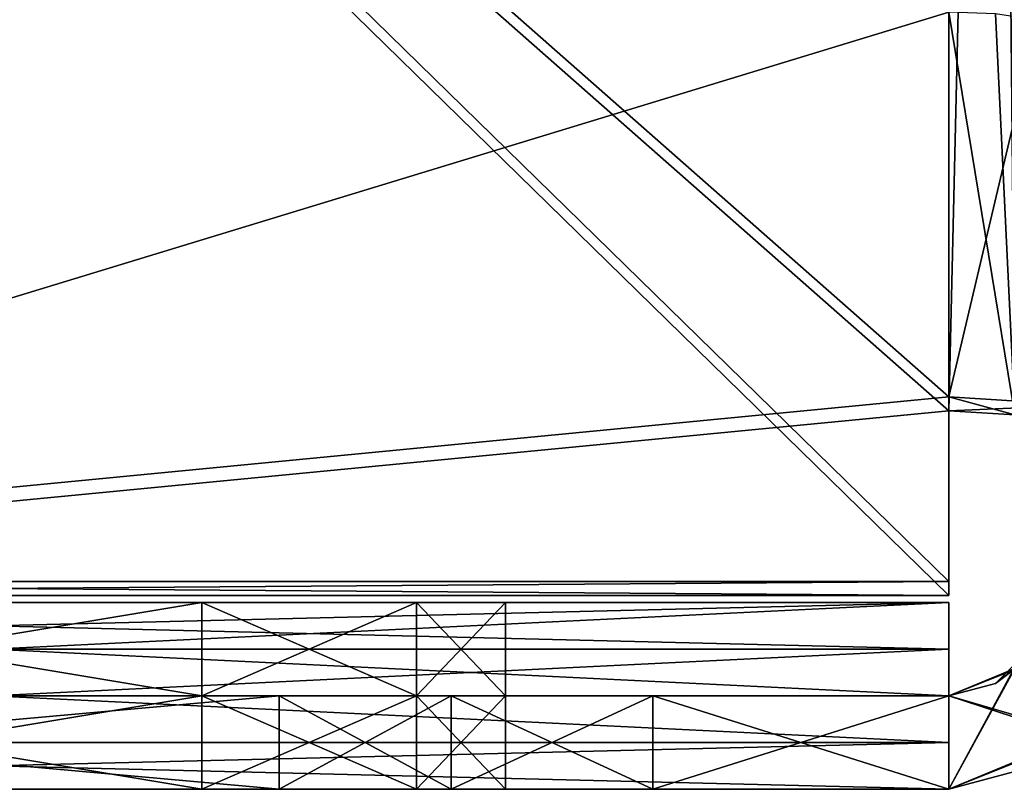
# Model space of a CAD drawing. Extents: x -1633 to 62, y -535 to 375.
# Tile 2 of 256: x -1346 to -1325, y -535 to -519. Entities that reach past the tile are written whole.
import ezdxf

# ---------------------------------------------------------------- set-up
doc = ezdxf.new("R2010")
doc.units = 0
doc.header["$LTSCALE"] = 33.374815
for name, color, linetype in [('100', 7, 'CONTINUOUS'), ('101', 7, 'CONTINUOUS'), ('103', 7, 'CONTINUOUS'), ('104', 7, 'CONTINUOUS'), ('106', 7, 'CONTINUOUS'), ('107', 7, 'CONTINUOUS'), ('108', 7, 'CONTINUOUS'), ('109', 7, 'CONTINUOUS'), ('113', 7, 'CONTINUOUS'), ('114', 7, 'CONTINUOUS'), ('116', 7, 'CONTINUOUS'), ('117', 7, 'CONTINUOUS'), ('119', 7, 'CONTINUOUS'), ('120', 7, 'CONTINUOUS'), ('124', 7, 'CONTINUOUS'), ('126', 7, 'CONTINUOUS'), ('129', 7, 'CONTINUOUS'), ('130', 7, 'CONTINUOUS'), ('133', 7, 'CONTINUOUS'), ('134', 7, 'CONTINUOUS'), ('143', 7, 'CONTINUOUS'), ('144', 7, 'CONTINUOUS'), ('145', 7, 'CONTINUOUS'), ('146', 7, 'CONTINUOUS'), ('147', 7, 'CONTINUOUS'), ('148', 7, 'CONTINUOUS'), ('149', 7, 'CONTINUOUS'), ('151', 7, 'CONTINUOUS'), ('152', 7, 'CONTINUOUS'), ('153', 7, 'CONTINUOUS'), ('154', 7, 'CONTINUOUS'), ('155', 7, 'CONTINUOUS'), ('156', 7, 'CONTINUOUS'), ('157', 7, 'CONTINUOUS'), ('162', 7, 'CONTINUOUS'), ('164', 7, 'CONTINUOUS'), ('166', 7, 'CONTINUOUS'), ('167', 7, 'CONTINUOUS'), ('170', 7, 'CONTINUOUS'), ('171', 7, 'CONTINUOUS'), ('173', 7, 'CONTINUOUS'), ('174', 7, 'CONTINUOUS'), ('175', 7, 'CONTINUOUS'), ('177', 7, 'CONTINUOUS'), ('178', 7, 'CONTINUOUS'), ('179', 7, 'CONTINUOUS'), ('181', 7, 'CONTINUOUS'), ('182', 7, 'CONTINUOUS'), ('183', 7, 'CONTINUOUS'), ('184', 7, 'CONTINUOUS'), ('186', 7, 'CONTINUOUS'), ('187', 7, 'CONTINUOUS'), ('189', 7, 'CONTINUOUS'), ('190', 7, 'CONTINUOUS'), ('192', 7, 'CONTINUOUS'), ('193', 7, 'CONTINUOUS'), ('94', 7, 'CONTINUOUS'), ('95', 7, 'CONTINUOUS')]:
    doc.layers.add(name, color=color, linetype=linetype)

msp = doc.modelspace()

# ---------------------------------------------------------------- linework, layer by layer
at = {"layer": '100', "color": 7, "linetype": 'CONTINUOUS'}
for points in [[(-1326, -535, -196.248), (-1326, -535, -166.583), (-1367, -535, -168.266), (-1326, -535, -196.248)], [(-1367, -535, -168.266), (-1326, -535, -166.583), (-1365.858, -535, -162.526), (-1367, -535, -168.266)], [(-1326, -535, -203.053), (-1326, -535, -196.248), (-1367, -535, -205.352), (-1326, -535, -203.053)], [(-1367, -535, -205.352), (-1326, -535, -196.248), (-1367, -535, -168.266), (-1367, -535, -205.352)], [(-1326, -535, -239.523), (-1326, -535, -203.053), (-1367, -535, -205.352), (-1326, -535, -239.523)], [(-1367, -535, -242.437), (-1326, -535, -239.523), (-1367, -535, -205.352), (-1367, -535, -242.437)], [(-1326, -535, -239.523), (-1367, -535, -242.437), (-1354, -535, -253.5), (-1326, -535, -239.523)], [(-1367, -535, -279.523), (-1326, -535, -279.523), (-1337.404, -535, -264.596), (-1367, -535, -279.523)], [(-1354, -535, -266.5), (-1367, -535, -279.523), (-1342, -535, -266.5), (-1354, -535, -266.5)], [(-1342, -535, -266.5), (-1367, -535, -279.523), (-1337.404, -535, -264.596), (-1342, -535, -266.5)], [(-1326, -535, -166.583), (-1326, -535, -152.931), (-1365.858, -535, -162.526), (-1326, -535, -166.583)], [(-1365.858, -535, -162.526), (-1326, -535, -152.931), (-1362.607, -535, -157.66), (-1365.858, -535, -162.526)], [(-1362.607, -535, -157.66), (-1326, -535, -152.931), (-1340.344, -535, -135.397), (-1362.607, -535, -157.66)], [(-1342, -535, -253.5), (-1326, -535, -239.523), (-1354, -535, -253.5), (-1342, -535, -253.5)], [(-1326, -535, -239.523), (-1342, -535, -253.5), (-1337.404, -535, -255.404), (-1326, -535, -239.523)], [(-1326, -535, -152.931), (-1326, -535, -130.113), (-1340.344, -535, -135.397), (-1326, -535, -152.931)], [(-1340.344, -535, -135.397), (-1326, -535, -130.113), (-1336.664, -535, -132.699), (-1340.344, -535, -135.397)], [(-1326, -535, -279.523), (-1326, -535, -239.523), (-1337.404, -535, -264.596), (-1326, -535, -279.523)], [(-1337.404, -535, -264.596), (-1326, -535, -239.523), (-1335.5, -535, -260), (-1337.404, -535, -264.596)], [(-1335.5, -535, -260), (-1326, -535, -239.523), (-1337.404, -535, -255.404), (-1335.5, -535, -260)], [(-1336.664, -535, -132.699), (-1326, -535, -130.113), (-1332.342, -535, -131.232), (-1336.664, -535, -132.699)]]:
    msp.add_3dface(points, dxfattribs=at)
at = {"layer": '101', "color": 7, "linetype": 'CONTINUOUS'}
for points in [[(-1358.596, -533, -264.596), (-1326, -533, -279.523), (-1367, -533, -279.523), (-1358.596, -533, -264.596)], [(-1342, -533, -253.5), (-1354, -533, -253.5), (-1367, -533, -242.437), (-1342, -533, -253.5)], [(-1337.404, -533, -255.404), (-1342, -533, -253.5), (-1367, -533, -242.437), (-1337.404, -533, -255.404)], [(-1326, -533, -239.523), (-1337.404, -533, -255.404), (-1367, -533, -242.437), (-1326, -533, -239.523)], [(-1326, -533, -203.053), (-1326, -533, -239.523), (-1367, -533, -205.352), (-1326, -533, -203.053)], [(-1367, -533, -205.352), (-1326, -533, -239.523), (-1367, -533, -242.437), (-1367, -533, -205.352)], [(-1326, -533, -196.248), (-1326, -533, -203.053), (-1367, -533, -168.266), (-1326, -533, -196.248)], [(-1367, -533, -168.266), (-1326, -533, -203.053), (-1367, -533, -205.352), (-1367, -533, -168.266)], [(-1326, -533, -166.583), (-1326, -533, -196.248), (-1367, -533, -168.266), (-1326, -533, -166.583)], [(-1365.858, -533, -162.526), (-1326, -533, -166.583), (-1367, -533, -168.266), (-1365.858, -533, -162.526)], [(-1362.607, -533, -157.66), (-1326, -533, -166.583), (-1365.858, -533, -162.526), (-1362.607, -533, -157.66)], [(-1326, -533, -152.931), (-1326, -533, -166.583), (-1362.607, -533, -157.66), (-1326, -533, -152.931)], [(-1340.344, -533, -135.397), (-1326, -533, -152.931), (-1362.607, -533, -157.66), (-1340.344, -533, -135.397)], [(-1354, -533, -266.5), (-1326, -533, -279.523), (-1358.596, -533, -264.596), (-1354, -533, -266.5)], [(-1326, -533, -279.523), (-1354, -533, -266.5), (-1342, -533, -266.5), (-1326, -533, -279.523)], [(-1326, -533, -279.523), (-1342, -533, -266.5), (-1337.404, -533, -264.596), (-1326, -533, -279.523)], [(-1336.664, -533, -132.699), (-1326, -533, -152.931), (-1340.344, -533, -135.397), (-1336.664, -533, -132.699)], [(-1326, -533, -279.523), (-1337.404, -533, -264.596), (-1335.5, -533, -260), (-1326, -533, -279.523)], [(-1326, -533, -279.523), (-1335.5, -533, -260), (-1337.404, -533, -255.404), (-1326, -533, -279.523)], [(-1326, -533, -279.523), (-1337.404, -533, -255.404), (-1326, -533, -239.523), (-1326, -533, -279.523)], [(-1332.342, -533, -131.232), (-1326, -533, -152.931), (-1336.664, -533, -132.699), (-1332.342, -533, -131.232)], [(-1326, -533, -130.113), (-1326, -533, -152.931), (-1332.342, -533, -131.232), (-1326, -533, -130.113)]]:
    msp.add_3dface(points, dxfattribs=at)
at = {"layer": '103', "color": 7, "linetype": 'CONTINUOUS'}
for points in [[(-1367, -530.55, -242.896), (-1326, -530.55, -242.896), (-1367, -530.849, -240.919), (-1367, -530.55, -242.896)], [(-1367, -530.849, -240.919), (-1326, -530.55, -242.896), (-1326, -530.849, -240.919), (-1367, -530.849, -240.919)]]:
    msp.add_3dface(points, dxfattribs=at)
at = {"layer": '104', "color": 7, "linetype": 'CONTINUOUS'}
for points in [[(-1342, -535, -253.5), (-1354, -535, -253.5), (-1342, -533, -253.5), (-1342, -535, -253.5)], [(-1342, -533, -253.5), (-1354, -535, -253.5), (-1354, -533, -253.5), (-1342, -533, -253.5)]]:
    msp.add_3dface(points, dxfattribs=at)
at = {"layer": '106', "color": 7, "linetype": 'CONTINUOUS'}
for points in [[(-1354, -535, -266.5), (-1342, -535, -266.5), (-1354, -533, -266.5), (-1354, -535, -266.5)], [(-1354, -533, -266.5), (-1342, -535, -266.5), (-1342, -533, -266.5), (-1354, -533, -266.5)]]:
    msp.add_3dface(points, dxfattribs=at)
at = {"layer": '107', "color": 7, "linetype": 'CONTINUOUS'}
for points in [[(-1337.404, -535, -255.404), (-1342, -535, -253.5), (-1337.404, -533, -255.404), (-1337.404, -535, -255.404)], [(-1342, -535, -253.5), (-1342, -533, -253.5), (-1337.404, -533, -255.404), (-1342, -535, -253.5)], [(-1342, -535, -266.5), (-1337.404, -535, -264.596), (-1342, -533, -266.5), (-1342, -535, -266.5)], [(-1342, -533, -266.5), (-1337.404, -535, -264.596), (-1337.404, -533, -264.596), (-1342, -533, -266.5)], [(-1337.404, -535, -264.596), (-1335.5, -535, -260), (-1337.404, -533, -264.596), (-1337.404, -535, -264.596)], [(-1335.5, -535, -260), (-1337.404, -535, -255.404), (-1335.5, -533, -260), (-1335.5, -535, -260)], [(-1337.404, -533, -264.596), (-1335.5, -535, -260), (-1335.5, -533, -260), (-1337.404, -533, -264.596)], [(-1335.5, -533, -260), (-1337.404, -535, -255.404), (-1337.404, -533, -255.404), (-1335.5, -533, -260)]]:
    msp.add_3dface(points, dxfattribs=at)
at = {"layer": '108', "color": 7, "linetype": 'CONTINUOUS'}
for points in [[(-1326, -526.595, 242.299), (-1326, -486.404, 236.233), (-1367, -490.48, 236.849), (-1326, -526.595, 242.299)], [(-1367, -530.55, 242.896), (-1326, -526.595, 242.299), (-1367, -490.48, 236.849), (-1367, -530.55, 242.896)], [(-1326, -530.55, 242.896), (-1326, -526.595, 242.299), (-1367, -530.55, 242.896), (-1326, -530.55, 242.896)]]:
    msp.add_3dface(points, dxfattribs=at)
at = {"layer": '109', "color": 7, "linetype": 'CONTINUOUS'}
for points in [[(-1326, -484.104, 233.863), (-1326, -526.894, 240.322), (-1367, -490.779, 234.871), (-1326, -484.104, 233.863)], [(-1326, -526.894, 240.322), (-1326, -530.849, 240.919), (-1367, -490.779, 234.871), (-1326, -526.894, 240.322)], [(-1326, -530.849, 240.919), (-1367, -530.849, 240.919), (-1367, -490.779, 234.871), (-1326, -530.849, 240.919)]]:
    msp.add_3dface(points, dxfattribs=at)
at = {"layer": '113', "color": 7, "linetype": 'CONTINUOUS'}
for points in [[(-1367, -535, 168.266), (-1365.858, -535, 162.526), (-1326, -535, 166.583), (-1367, -535, 168.266)], [(-1367, -535, 205.352), (-1367, -535, 168.266), (-1326, -535, 203.053), (-1367, -535, 205.352)], [(-1326, -535, 203.053), (-1367, -535, 168.266), (-1326, -535, 172.658), (-1326, -535, 203.053)], [(-1326, -535, 172.658), (-1367, -535, 168.266), (-1326, -535, 166.583), (-1326, -535, 172.658)], [(-1367, -535, 242.437), (-1367, -535, 205.352), (-1326, -535, 239.523), (-1367, -535, 242.437)], [(-1326, -535, 239.523), (-1367, -535, 205.352), (-1326, -535, 215.975), (-1326, -535, 239.523)], [(-1326, -535, 215.975), (-1367, -535, 205.352), (-1326, -535, 203.053), (-1326, -535, 215.975)], [(-1367, -535, 242.437), (-1326, -535, 239.523), (-1337.404, -535, 255.404), (-1367, -535, 242.437)], [(-1342, -535, 253.5), (-1367, -535, 242.437), (-1337.404, -535, 255.404), (-1342, -535, 253.5)], [(-1367, -535, 242.437), (-1342, -535, 253.5), (-1354, -535, 253.5), (-1367, -535, 242.437)], [(-1326, -535, 279.523), (-1367, -535, 279.523), (-1358.596, -535, 264.596), (-1326, -535, 279.523)], [(-1365.858, -535, 162.526), (-1362.607, -535, 157.66), (-1326, -535, 166.583), (-1365.858, -535, 162.526)], [(-1362.607, -535, 157.66), (-1340.344, -535, 135.397), (-1326, -535, 166.583), (-1362.607, -535, 157.66)], [(-1354, -535, 266.5), (-1326, -535, 279.523), (-1358.596, -535, 264.596), (-1354, -535, 266.5)], [(-1342, -535, 266.5), (-1326, -535, 279.523), (-1354, -535, 266.5), (-1342, -535, 266.5)], [(-1337.404, -535, 264.596), (-1326, -535, 279.523), (-1342, -535, 266.5), (-1337.404, -535, 264.596)], [(-1340.344, -535, 135.397), (-1336.664, -535, 132.699), (-1326, -535, 166.583), (-1340.344, -535, 135.397)], [(-1326, -535, 239.523), (-1326, -535, 279.523), (-1337.404, -535, 255.404), (-1326, -535, 239.523)], [(-1337.404, -535, 255.404), (-1326, -535, 279.523), (-1335.5, -535, 260), (-1337.404, -535, 255.404)], [(-1335.5, -535, 260), (-1326, -535, 279.523), (-1337.404, -535, 264.596), (-1335.5, -535, 260)], [(-1336.664, -535, 132.699), (-1332.342, -535, 131.232), (-1326, -535, 166.583), (-1336.664, -535, 132.699)], [(-1332.342, -535, 131.232), (-1326, -535, 130.113), (-1326, -535, 166.583), (-1332.342, -535, 131.232)]]:
    msp.add_3dface(points, dxfattribs=at)
at = {"layer": '114', "color": 7, "linetype": 'CONTINUOUS'}
for points in [[(-1326, -533, 279.523), (-1337.404, -533, 264.596), (-1367, -533, 279.523), (-1326, -533, 279.523)], [(-1354, -533, 253.5), (-1326, -533, 239.523), (-1367, -533, 242.437), (-1354, -533, 253.5)], [(-1342, -533, 266.5), (-1354, -533, 266.5), (-1367, -533, 279.523), (-1342, -533, 266.5)], [(-1337.404, -533, 264.596), (-1342, -533, 266.5), (-1367, -533, 279.523), (-1337.404, -533, 264.596)], [(-1367, -533, 242.437), (-1326, -533, 239.523), (-1326, -533, 215.975), (-1367, -533, 242.437)], [(-1367, -533, 205.352), (-1367, -533, 242.437), (-1326, -533, 215.975), (-1367, -533, 205.352)], [(-1367, -533, 168.266), (-1367, -533, 205.352), (-1326, -533, 172.658), (-1367, -533, 168.266)], [(-1326, -533, 172.658), (-1367, -533, 205.352), (-1326, -533, 203.053), (-1326, -533, 172.658)], [(-1326, -533, 203.053), (-1367, -533, 205.352), (-1326, -533, 215.975), (-1326, -533, 203.053)], [(-1365.858, -533, 162.526), (-1367, -533, 168.266), (-1326, -533, 166.583), (-1365.858, -533, 162.526)], [(-1326, -533, 166.583), (-1367, -533, 168.266), (-1326, -533, 172.658), (-1326, -533, 166.583)], [(-1362.607, -533, 157.66), (-1365.858, -533, 162.526), (-1326, -533, 130.113), (-1362.607, -533, 157.66)], [(-1326, -533, 130.113), (-1365.858, -533, 162.526), (-1326, -533, 166.583), (-1326, -533, 130.113)], [(-1340.344, -533, 135.397), (-1362.607, -533, 157.66), (-1326, -533, 130.113), (-1340.344, -533, 135.397)], [(-1354, -533, 253.5), (-1342, -533, 253.5), (-1326, -533, 239.523), (-1354, -533, 253.5)], [(-1342, -533, 253.5), (-1337.404, -533, 255.404), (-1326, -533, 239.523), (-1342, -533, 253.5)], [(-1336.664, -533, 132.699), (-1340.344, -533, 135.397), (-1326, -533, 130.113), (-1336.664, -533, 132.699)], [(-1337.404, -533, 264.596), (-1326, -533, 279.523), (-1326, -533, 239.523), (-1337.404, -533, 264.596)], [(-1337.404, -533, 255.404), (-1335.5, -533, 260), (-1326, -533, 239.523), (-1337.404, -533, 255.404)], [(-1335.5, -533, 260), (-1337.404, -533, 264.596), (-1326, -533, 239.523), (-1335.5, -533, 260)], [(-1332.342, -533, 131.232), (-1336.664, -533, 132.699), (-1326, -533, 130.113), (-1332.342, -533, 131.232)]]:
    msp.add_3dface(points, dxfattribs=at)
at = {"layer": '116', "color": 7, "linetype": 'CONTINUOUS'}
for points in [[(-1326, -530.55, 242.896), (-1367, -530.55, 242.896), (-1326, -530.849, 240.919), (-1326, -530.55, 242.896)], [(-1326, -530.849, 240.919), (-1367, -530.55, 242.896), (-1367, -530.849, 240.919), (-1326, -530.849, 240.919)]]:
    msp.add_3dface(points, dxfattribs=at)
at = {"layer": '117', "color": 7, "linetype": 'CONTINUOUS'}
for points in [[(-1354, -535, 253.5), (-1342, -535, 253.5), (-1354, -533, 253.5), (-1354, -535, 253.5)], [(-1342, -535, 253.5), (-1342, -533, 253.5), (-1354, -533, 253.5), (-1342, -535, 253.5)]]:
    msp.add_3dface(points, dxfattribs=at)
at = {"layer": '119', "color": 7, "linetype": 'CONTINUOUS'}
for points in [[(-1342, -535, 266.5), (-1354, -535, 266.5), (-1342, -533, 266.5), (-1342, -535, 266.5)], [(-1354, -535, 266.5), (-1354, -533, 266.5), (-1342, -533, 266.5), (-1354, -535, 266.5)]]:
    msp.add_3dface(points, dxfattribs=at)
at = {"layer": '120', "color": 7, "linetype": 'CONTINUOUS'}
for points in [[(-1342, -535, 253.5), (-1337.404, -535, 255.404), (-1342, -533, 253.5), (-1342, -535, 253.5)], [(-1342, -533, 253.5), (-1337.404, -535, 255.404), (-1337.404, -533, 255.404), (-1342, -533, 253.5)], [(-1337.404, -535, 264.596), (-1342, -535, 266.5), (-1337.404, -533, 264.596), (-1337.404, -535, 264.596)], [(-1342, -535, 266.5), (-1342, -533, 266.5), (-1337.404, -533, 264.596), (-1342, -535, 266.5)], [(-1337.404, -535, 255.404), (-1335.5, -535, 260), (-1337.404, -533, 255.404), (-1337.404, -535, 255.404)], [(-1335.5, -535, 260), (-1337.404, -535, 264.596), (-1335.5, -533, 260), (-1335.5, -535, 260)], [(-1337.404, -533, 255.404), (-1335.5, -535, 260), (-1335.5, -533, 260), (-1337.404, -533, 255.404)], [(-1335.5, -533, 260), (-1337.404, -535, 264.596), (-1337.404, -533, 264.596), (-1335.5, -533, 260)]]:
    msp.add_3dface(points, dxfattribs=at)
at = {"layer": '124', "color": 7, "linetype": 'CONTINUOUS'}
for points in [[(-1332.342, -535, -131.232), (-1326, -535, -130.113), (-1332.342, -533, -131.232), (-1332.342, -535, -131.232)], [(-1326, -535, -130.113), (-1326, -533, -130.113), (-1332.342, -533, -131.232), (-1326, -535, -130.113)]]:
    msp.add_3dface(points, dxfattribs=at)
at = {"layer": '126', "color": 7, "linetype": 'CONTINUOUS'}
for points in [[(-1326, -535, 130.113), (-1332.342, -535, 131.232), (-1326, -533, 130.113), (-1326, -535, 130.113)], [(-1332.342, -535, 131.232), (-1332.342, -533, 131.232), (-1326, -533, 130.113), (-1332.342, -535, 131.232)]]:
    msp.add_3dface(points, dxfattribs=at)
at = {"layer": '129', "color": 7, "linetype": 'CONTINUOUS'}
for points in [[(-1362.607, -535, -157.66), (-1340.344, -535, -135.397), (-1362.607, -533, -157.66), (-1362.607, -535, -157.66)], [(-1340.344, -535, -135.397), (-1340.344, -533, -135.397), (-1362.607, -533, -157.66), (-1340.344, -535, -135.397)]]:
    msp.add_3dface(points, dxfattribs=at)
at = {"layer": '130', "color": 7, "linetype": 'CONTINUOUS'}
for points in [[(-1340.344, -535, 135.397), (-1362.607, -535, 157.66), (-1340.344, -533, 135.397), (-1340.344, -535, 135.397)], [(-1362.607, -535, 157.66), (-1362.607, -533, 157.66), (-1340.344, -533, 135.397), (-1362.607, -535, 157.66)]]:
    msp.add_3dface(points, dxfattribs=at)
at = {"layer": '133', "color": 7, "linetype": 'CONTINUOUS'}
for points in [[(-1340.344, -535, -135.397), (-1336.664, -535, -132.699), (-1340.344, -533, -135.397), (-1340.344, -535, -135.397)], [(-1336.664, -535, -132.699), (-1336.664, -533, -132.699), (-1340.344, -533, -135.397), (-1336.664, -535, -132.699)], [(-1336.664, -535, -132.699), (-1332.342, -535, -131.232), (-1336.664, -533, -132.699), (-1336.664, -535, -132.699)], [(-1332.342, -535, -131.232), (-1332.342, -533, -131.232), (-1336.664, -533, -132.699), (-1332.342, -535, -131.232)]]:
    msp.add_3dface(points, dxfattribs=at)
at = {"layer": '134', "color": 7, "linetype": 'CONTINUOUS'}
for points in [[(-1336.664, -535, 132.699), (-1340.344, -535, 135.397), (-1336.664, -533, 132.699), (-1336.664, -535, 132.699)], [(-1340.344, -535, 135.397), (-1340.344, -533, 135.397), (-1336.664, -533, 132.699), (-1340.344, -535, 135.397)], [(-1332.342, -535, 131.232), (-1336.664, -535, 132.699), (-1332.342, -533, 131.232), (-1332.342, -535, 131.232)], [(-1336.664, -535, 132.699), (-1336.664, -533, 132.699), (-1332.342, -533, 131.232), (-1336.664, -535, 132.699)]]:
    msp.add_3dface(points, dxfattribs=at)
at = {"layer": '143', "color": 7, "linetype": 'CONTINUOUS'}
for points in [[(-1326, -535, -239.523), (-1326, -535, -279.523), (-1326, -533, -239.523), (-1326, -535, -239.523)], [(-1326, -535, -279.523), (-1326, -533, -279.523), (-1326, -533, -239.523), (-1326, -535, -279.523)]]:
    msp.add_3dface(points, dxfattribs=at)
at = {"layer": '144', "color": 7, "linetype": 'CONTINUOUS'}
for points in [[(-1326, -531, -279.523), (-1367, -531, -279.523), (-1337.404, -531, -264.596), (-1326, -531, -279.523)], [(-1337.404, -531, -264.596), (-1367, -531, -279.523), (-1342, -531, -266.5), (-1337.404, -531, -264.596)], [(-1342, -531, -266.5), (-1367, -531, -279.523), (-1354, -531, -266.5), (-1342, -531, -266.5)], [(-1367, -531, -241.023), (-1326, -531, -241.023), (-1358.596, -531, -255.404), (-1367, -531, -241.023)], [(-1358.596, -531, -255.404), (-1326, -531, -241.023), (-1354, -531, -253.5), (-1358.596, -531, -255.404)], [(-1326, -531, -241.023), (-1342, -531, -253.5), (-1354, -531, -253.5), (-1326, -531, -241.023)], [(-1342, -531, -253.5), (-1326, -531, -241.023), (-1337.404, -531, -255.404), (-1342, -531, -253.5)], [(-1326, -531, -241.023), (-1326, -531, -279.523), (-1337.404, -531, -264.596), (-1326, -531, -241.023)], [(-1337.404, -531, -255.404), (-1326, -531, -241.023), (-1335.5, -531, -260), (-1337.404, -531, -255.404)], [(-1335.5, -531, -260), (-1326, -531, -241.023), (-1337.404, -531, -264.596), (-1335.5, -531, -260)]]:
    msp.add_3dface(points, dxfattribs=at)
at = {"layer": '145', "color": 7, "linetype": 'CONTINUOUS'}
for points in [[(-1326, -531, -279.523), (-1326, -531, -241.023), (-1326, -533, -279.523), (-1326, -531, -279.523)], [(-1326, -531, -241.023), (-1326, -533, -241.023), (-1326, -533, -279.523), (-1326, -531, -241.023)]]:
    msp.add_3dface(points, dxfattribs=at)
at = {"layer": '146', "color": 7, "linetype": 'CONTINUOUS'}
for points in [[(-1326, -531, -241.023), (-1367, -531, -241.023), (-1326, -533, -241.023), (-1326, -531, -241.023)], [(-1326, -533, -241.023), (-1367, -531, -241.023), (-1367, -533, -241.023), (-1326, -533, -241.023)]]:
    msp.add_3dface(points, dxfattribs=at)
at = {"layer": '147', "color": 7, "linetype": 'CONTINUOUS'}
for points in [[(-1354, -531, -253.5), (-1342, -531, -253.5), (-1354, -533, -253.5), (-1354, -531, -253.5)], [(-1342, -531, -253.5), (-1342, -533, -253.5), (-1354, -533, -253.5), (-1342, -531, -253.5)]]:
    msp.add_3dface(points, dxfattribs=at)
at = {"layer": '148', "color": 7, "linetype": 'CONTINUOUS'}
for points in [[(-1342, -531, -253.5), (-1337.404, -531, -255.404), (-1342, -533, -253.5), (-1342, -531, -253.5)], [(-1342, -533, -253.5), (-1337.404, -531, -255.404), (-1337.404, -533, -255.404), (-1342, -533, -253.5)], [(-1337.404, -531, -264.596), (-1342, -531, -266.5), (-1337.404, -533, -264.596), (-1337.404, -531, -264.596)], [(-1337.404, -533, -264.596), (-1342, -531, -266.5), (-1342, -533, -266.5), (-1337.404, -533, -264.596)], [(-1337.404, -531, -255.404), (-1335.5, -531, -260), (-1337.404, -533, -255.404), (-1337.404, -531, -255.404)], [(-1335.5, -531, -260), (-1337.404, -531, -264.596), (-1335.5, -533, -260), (-1335.5, -531, -260)], [(-1337.404, -533, -255.404), (-1335.5, -531, -260), (-1335.5, -533, -260), (-1337.404, -533, -255.404)], [(-1335.5, -533, -260), (-1337.404, -531, -264.596), (-1337.404, -533, -264.596), (-1335.5, -533, -260)]]:
    msp.add_3dface(points, dxfattribs=at)
at = {"layer": '149', "color": 7, "linetype": 'CONTINUOUS'}
for points in [[(-1342, -531, -266.5), (-1354, -531, -266.5), (-1342, -533, -266.5), (-1342, -531, -266.5)], [(-1342, -533, -266.5), (-1354, -531, -266.5), (-1354, -533, -266.5), (-1342, -533, -266.5)]]:
    msp.add_3dface(points, dxfattribs=at)
at = {"layer": '151', "color": 7, "linetype": 'CONTINUOUS'}
for points in [[(-1326, -535, 279.523), (-1326, -535, 239.523), (-1326, -533, 279.523), (-1326, -535, 279.523)], [(-1326, -533, 279.523), (-1326, -535, 239.523), (-1326, -533, 239.523), (-1326, -533, 279.523)]]:
    msp.add_3dface(points, dxfattribs=at)
at = {"layer": '152', "color": 7, "linetype": 'CONTINUOUS'}
for points in [[(-1367, -531, 279.523), (-1326, -531, 279.523), (-1358.596, -531, 264.596), (-1367, -531, 279.523)], [(-1326, -531, 241.023), (-1367, -531, 241.023), (-1337.404, -531, 255.404), (-1326, -531, 241.023)], [(-1342, -531, 253.5), (-1367, -531, 241.023), (-1354, -531, 253.5), (-1342, -531, 253.5)], [(-1367, -531, 241.023), (-1342, -531, 253.5), (-1337.404, -531, 255.404), (-1367, -531, 241.023)], [(-1358.596, -531, 264.596), (-1326, -531, 279.523), (-1354, -531, 266.5), (-1358.596, -531, 264.596)], [(-1354, -531, 266.5), (-1326, -531, 279.523), (-1342, -531, 266.5), (-1354, -531, 266.5)], [(-1342, -531, 266.5), (-1326, -531, 279.523), (-1337.404, -531, 264.596), (-1342, -531, 266.5)], [(-1326, -531, 279.523), (-1326, -531, 241.023), (-1337.404, -531, 255.404), (-1326, -531, 279.523)], [(-1337.404, -531, 264.596), (-1326, -531, 279.523), (-1335.5, -531, 260), (-1337.404, -531, 264.596)], [(-1335.5, -531, 260), (-1326, -531, 279.523), (-1337.404, -531, 255.404), (-1335.5, -531, 260)]]:
    msp.add_3dface(points, dxfattribs=at)
at = {"layer": '153', "color": 7, "linetype": 'CONTINUOUS'}
for points in [[(-1326, -531, 241.023), (-1326, -531, 279.523), (-1326, -533, 241.023), (-1326, -531, 241.023)], [(-1326, -533, 241.023), (-1326, -531, 279.523), (-1326, -533, 279.523), (-1326, -533, 241.023)]]:
    msp.add_3dface(points, dxfattribs=at)
at = {"layer": '154', "color": 7, "linetype": 'CONTINUOUS'}
for points in [[(-1367, -531, 241.023), (-1326, -531, 241.023), (-1367, -533, 241.023), (-1367, -531, 241.023)], [(-1326, -531, 241.023), (-1326, -533, 241.023), (-1367, -533, 241.023), (-1326, -531, 241.023)]]:
    msp.add_3dface(points, dxfattribs=at)
at = {"layer": '155', "color": 7, "linetype": 'CONTINUOUS'}
for points in [[(-1342, -531, 253.5), (-1354, -531, 253.5), (-1342, -533, 253.5), (-1342, -531, 253.5)], [(-1342, -533, 253.5), (-1354, -531, 253.5), (-1354, -533, 253.5), (-1342, -533, 253.5)]]:
    msp.add_3dface(points, dxfattribs=at)
at = {"layer": '156', "color": 7, "linetype": 'CONTINUOUS'}
for points in [[(-1337.404, -531, 255.404), (-1342, -531, 253.5), (-1337.404, -533, 255.404), (-1337.404, -531, 255.404)], [(-1342, -531, 253.5), (-1342, -533, 253.5), (-1337.404, -533, 255.404), (-1342, -531, 253.5)], [(-1342, -531, 266.5), (-1337.404, -531, 264.596), (-1342, -533, 266.5), (-1342, -531, 266.5)], [(-1342, -533, 266.5), (-1337.404, -531, 264.596), (-1337.404, -533, 264.596), (-1342, -533, 266.5)], [(-1337.404, -531, 264.596), (-1335.5, -531, 260), (-1337.404, -533, 264.596), (-1337.404, -531, 264.596)], [(-1335.5, -531, 260), (-1337.404, -531, 255.404), (-1335.5, -533, 260), (-1335.5, -531, 260)], [(-1337.404, -533, 264.596), (-1335.5, -531, 260), (-1335.5, -533, 260), (-1337.404, -533, 264.596)], [(-1335.5, -533, 260), (-1337.404, -531, 255.404), (-1337.404, -533, 255.404), (-1335.5, -533, 260)]]:
    msp.add_3dface(points, dxfattribs=at)
at = {"layer": '157', "color": 7, "linetype": 'CONTINUOUS'}
for points in [[(-1354, -531, 266.5), (-1342, -531, 266.5), (-1354, -533, 266.5), (-1354, -531, 266.5)], [(-1342, -531, 266.5), (-1342, -533, 266.5), (-1354, -533, 266.5), (-1342, -531, 266.5)]]:
    msp.add_3dface(points, dxfattribs=at)
at = {"layer": '162', "color": 7, "linetype": 'CONTINUOUS'}
for points in [[(-1326, -530.55, -242.896), (-1326, -526.595, -242.299), (-1326, -530.849, -240.919), (-1326, -530.55, -242.896)], [(-1326, -526.595, -242.299), (-1326, -526.894, -240.322), (-1326, -530.849, -240.919), (-1326, -526.595, -242.299)]]:
    msp.add_3dface(points, dxfattribs=at)
at = {"layer": '164', "color": 7, "linetype": 'CONTINUOUS'}
for points in [[(-1326, -526.595, 242.299), (-1326, -530.55, 242.896), (-1326, -526.894, 240.322), (-1326, -526.595, 242.299)], [(-1326, -526.894, 240.322), (-1326, -530.55, 242.896), (-1326, -530.849, 240.919), (-1326, -526.894, 240.322)]]:
    msp.add_3dface(points, dxfattribs=at)
at = {"layer": '166', "color": 7, "linetype": 'CONTINUOUS'}
for points in [[(-1326, -533, -241.023), (-1367, -533, -241.023), (-1337.404, -533, -255.404), (-1326, -533, -241.023)], [(-1326, -533, -279.523), (-1358.596, -533, -264.596), (-1367, -533, -279.523), (-1326, -533, -279.523)], [(-1342, -533, -253.5), (-1367, -533, -241.023), (-1354, -533, -253.5), (-1342, -533, -253.5)], [(-1367, -533, -241.023), (-1342, -533, -253.5), (-1337.404, -533, -255.404), (-1367, -533, -241.023)], [(-1326, -533, -279.523), (-1354, -533, -266.5), (-1358.596, -533, -264.596), (-1326, -533, -279.523)], [(-1326, -533, -279.523), (-1342, -533, -266.5), (-1354, -533, -266.5), (-1326, -533, -279.523)], [(-1326, -533, -279.523), (-1337.404, -533, -264.596), (-1342, -533, -266.5), (-1326, -533, -279.523)], [(-1326, -533, -279.523), (-1326, -533, -241.023), (-1337.404, -533, -255.404), (-1326, -533, -279.523)], [(-1326, -533, -279.523), (-1337.404, -533, -255.404), (-1335.5, -533, -260), (-1326, -533, -279.523)], [(-1326, -533, -279.523), (-1335.5, -533, -260), (-1337.404, -533, -264.596), (-1326, -533, -279.523)]]:
    msp.add_3dface(points, dxfattribs=at)
at = {"layer": '167', "color": 7, "linetype": 'CONTINUOUS'}
for points in [[(-1367, -533, 241.023), (-1326, -533, 241.023), (-1358.596, -533, 255.404), (-1367, -533, 241.023)], [(-1337.404, -533, 264.596), (-1326, -533, 279.523), (-1367, -533, 279.523), (-1337.404, -533, 264.596)], [(-1342, -533, 266.5), (-1337.404, -533, 264.596), (-1367, -533, 279.523), (-1342, -533, 266.5)], [(-1354, -533, 266.5), (-1342, -533, 266.5), (-1367, -533, 279.523), (-1354, -533, 266.5)], [(-1326, -533, 241.023), (-1354, -533, 253.5), (-1358.596, -533, 255.404), (-1326, -533, 241.023)], [(-1326, -533, 241.023), (-1342, -533, 253.5), (-1354, -533, 253.5), (-1326, -533, 241.023)], [(-1342, -533, 253.5), (-1326, -533, 241.023), (-1337.404, -533, 255.404), (-1342, -533, 253.5)], [(-1326, -533, 241.023), (-1326, -533, 279.523), (-1337.404, -533, 264.596), (-1326, -533, 241.023)], [(-1326, -533, 241.023), (-1337.404, -533, 264.596), (-1335.5, -533, 260), (-1326, -533, 241.023)], [(-1326, -533, 241.023), (-1335.5, -533, 260), (-1337.404, -533, 255.404), (-1326, -533, 241.023)]]:
    msp.add_3dface(points, dxfattribs=at)
at = {"layer": '170', "color": 7, "linetype": 'CONTINUOUS'}
for points in [[(-1326, -535, -130.113), (-1324, -534.464, -152.931), (-1323.172, -533.828, -129.748), (-1326, -535, -130.113)], [(-1326, -535, -196.248), (-1326, -535, -203.053), (-1323.244, -533.899, -239.231), (-1326, -535, -196.248)], [(-1326, -535, -196.248), (-1323.244, -533.899, -239.231), (-1324, -534.464, -196.248), (-1326, -535, -196.248)], [(-1326, -535, -203.053), (-1326, -535, -239.523), (-1323.244, -533.899, -239.231), (-1326, -535, -203.053)], [(-1326, -535, -130.113), (-1326, -535, -152.931), (-1324, -534.464, -152.931), (-1326, -535, -130.113)], [(-1326, -535, -152.931), (-1326, -535, -166.583), (-1324, -534.464, -196.248), (-1326, -535, -152.931)], [(-1324, -534.464, -152.931), (-1326, -535, -152.931), (-1324, -534.464, -196.248), (-1324, -534.464, -152.931)], [(-1326, -535, -166.583), (-1326, -535, -196.248), (-1324, -534.464, -196.248), (-1326, -535, -166.583)]]:
    msp.add_3dface(points, dxfattribs=at)
at = {"layer": '171', "color": 7, "linetype": 'CONTINUOUS'}
for points in [[(-1326, -533, -130.113), (-1323.172, -533.828, -129.748), (-1324.586, -532.414, -129.748), (-1326, -533, -130.113)], [(-1326, -533, -130.113), (-1326, -535, -130.113), (-1323.172, -533.828, -129.748), (-1326, -533, -130.113)]]:
    msp.add_3dface(points, dxfattribs=at)
at = {"layer": '173', "color": 7, "linetype": 'CONTINUOUS'}
for points in [[(-1326, -535, -239.523), (-1326, -533, -239.523), (-1324.623, -532.45, -239.231), (-1326, -535, -239.523)], [(-1323.244, -533.899, -239.231), (-1326, -535, -239.523), (-1324.623, -532.45, -239.231), (-1323.244, -533.899, -239.231)]]:
    msp.add_3dface(points, dxfattribs=at)
at = {"layer": '174', "color": 7, "linetype": 'CONTINUOUS'}
for points in [[(-1324.268, -532, -196.248), (-1324.623, -532.45, -239.231), (-1325, -532.732, -196.248), (-1324.268, -532, -196.248)], [(-1325, -532.732, -152.931), (-1324.586, -532.414, -129.748), (-1324.268, -532, -152.931), (-1325, -532.732, -152.931)], [(-1325, -532.732, -152.931), (-1324.268, -532, -152.931), (-1325, -532.732, -196.248), (-1325, -532.732, -152.931)], [(-1324.268, -532, -152.931), (-1324.268, -532, -196.248), (-1325, -532.732, -196.248), (-1324.268, -532, -152.931)], [(-1326, -533, -152.931), (-1326, -533, -130.113), (-1324.586, -532.414, -129.748), (-1326, -533, -152.931)], [(-1326, -533, -152.931), (-1324.586, -532.414, -129.748), (-1325, -532.732, -152.931), (-1326, -533, -152.931)], [(-1324.623, -532.45, -239.231), (-1326, -533, -239.523), (-1325, -532.732, -196.248), (-1324.623, -532.45, -239.231)], [(-1326, -533, -239.523), (-1326, -533, -203.053), (-1325, -532.732, -196.248), (-1326, -533, -239.523)], [(-1326, -533, -203.053), (-1326, -533, -196.248), (-1325, -532.732, -196.248), (-1326, -533, -203.053)], [(-1326, -533, -196.248), (-1326, -533, -166.583), (-1325, -532.732, -152.931), (-1326, -533, -196.248)], [(-1326, -533, -196.248), (-1325, -532.732, -152.931), (-1325, -532.732, -196.248), (-1326, -533, -196.248)], [(-1326, -533, -166.583), (-1326, -533, -152.931), (-1325, -532.732, -152.931), (-1326, -533, -166.583)]]:
    msp.add_3dface(points, dxfattribs=at)
at = {"layer": '175', "color": 7, "linetype": 'CONTINUOUS'}
for points in [[(-1367, -531, -279.523), (-1326, -531, -279.523), (-1326, -532, -281.255), (-1367, -531, -279.523)], [(-1367, -531, -279.523), (-1326, -532, -281.255), (-1367, -532, -281.255), (-1367, -531, -279.523)], [(-1326, -532, -281.255), (-1326, -534, -281.255), (-1367, -532, -281.255), (-1326, -532, -281.255)], [(-1367, -532, -281.255), (-1326, -534, -281.255), (-1367, -534, -281.255), (-1367, -532, -281.255)], [(-1326, -535, -279.523), (-1367, -535, -279.523), (-1367, -534, -281.255), (-1326, -535, -279.523)], [(-1326, -534, -281.255), (-1326, -535, -279.523), (-1367, -534, -281.255), (-1326, -534, -281.255)]]:
    msp.add_3dface(points, dxfattribs=at)
at = {"layer": '177', "color": 7, "linetype": 'CONTINUOUS'}
for points in [[(-1326, -531, -279.523), (-1326, -533, -279.523), (-1326, -532, -281.255), (-1326, -531, -279.523)], [(-1326, -533, -279.523), (-1326, -534, -281.255), (-1326, -532, -281.255), (-1326, -533, -279.523)], [(-1326, -533, -279.523), (-1326, -535, -279.523), (-1326, -534, -281.255), (-1326, -533, -279.523)]]:
    msp.add_3dface(points, dxfattribs=at)
at = {"layer": '178', "color": 7, "linetype": 'CONTINUOUS'}
for points in [[(-1326, -526.595, -242.299), (-1326, -518.053, -241.01), (-1324, -518.132, -240.48), (-1326, -526.595, -242.299)], [(-1326, -526.595, -242.299), (-1324, -518.132, -240.48), (-1323.172, -526.77, -241.141), (-1326, -526.595, -242.299)]]:
    msp.add_3dface(points, dxfattribs=at)
at = {"layer": '179', "color": 7, "linetype": 'CONTINUOUS'}
for points in [[(-1326, -526.595, -242.299), (-1323.172, -526.77, -241.141), (-1326, -526.894, -240.322), (-1326, -526.595, -242.299)], [(-1326, -526.894, -240.322), (-1323.172, -526.77, -241.141), (-1324.586, -526.981, -239.743), (-1326, -526.894, -240.322)]]:
    msp.add_3dface(points, dxfattribs=at)
at = {"layer": '181', "color": 7, "linetype": 'CONTINUOUS'}
for points in [[(-1326, -526.894, -240.322), (-1324.586, -526.981, -239.743), (-1326, -518.351, -239.032), (-1326, -526.894, -240.322)], [(-1324.586, -526.981, -239.743), (-1325, -518.391, -238.767), (-1326, -518.351, -239.032), (-1324.586, -526.981, -239.743)], [(-1324.586, -526.981, -239.743), (-1324.268, -518.5, -238.044), (-1325, -518.391, -238.767), (-1324.586, -526.981, -239.743)]]:
    msp.add_3dface(points, dxfattribs=at)
at = {"layer": '182', "color": 7, "linetype": 'CONTINUOUS'}
for points in [[(-1326, -535, 166.583), (-1326, -535, 130.113), (-1323.172, -533.828, 129.748), (-1326, -535, 166.583)], [(-1326, -535, 172.658), (-1326, -535, 166.583), (-1323.172, -533.828, 129.748), (-1326, -535, 172.658)], [(-1326, -535, 172.658), (-1323.172, -533.828, 129.748), (-1324, -534.464, 172.658), (-1326, -535, 172.658)], [(-1323.244, -533.899, 239.231), (-1326, -535, 239.523), (-1324, -534.464, 215.975), (-1323.244, -533.899, 239.231)], [(-1326, -535, 239.523), (-1326, -535, 215.975), (-1324, -534.464, 215.975), (-1326, -535, 239.523)], [(-1326, -535, 215.975), (-1326, -535, 203.053), (-1324, -534.464, 172.658), (-1326, -535, 215.975)], [(-1326, -535, 215.975), (-1324, -534.464, 172.658), (-1324, -534.464, 215.975), (-1326, -535, 215.975)], [(-1326, -535, 203.053), (-1326, -535, 172.658), (-1324, -534.464, 172.658), (-1326, -535, 203.053)]]:
    msp.add_3dface(points, dxfattribs=at)
at = {"layer": '183', "color": 7, "linetype": 'CONTINUOUS'}
for points in [[(-1326, -535, 130.113), (-1326, -533, 130.113), (-1324.586, -532.414, 129.748), (-1326, -535, 130.113)], [(-1323.172, -533.828, 129.748), (-1326, -535, 130.113), (-1324.586, -532.414, 129.748), (-1323.172, -533.828, 129.748)]]:
    msp.add_3dface(points, dxfattribs=at)
at = {"layer": '184', "color": 7, "linetype": 'CONTINUOUS'}
for points in [[(-1326, -533, 239.523), (-1323.244, -533.899, 239.231), (-1324.623, -532.45, 239.231), (-1326, -533, 239.523)], [(-1326, -533, 239.523), (-1326, -535, 239.523), (-1323.244, -533.899, 239.231), (-1326, -533, 239.523)]]:
    msp.add_3dface(points, dxfattribs=at)
at = {"layer": '186', "color": 7, "linetype": 'CONTINUOUS'}
for points in [[(-1325, -532.732, 215.975), (-1324.623, -532.45, 239.231), (-1324.268, -532, 215.975), (-1325, -532.732, 215.975)], [(-1325, -532.732, 172.658), (-1324.268, -532, 172.658), (-1324.586, -532.414, 129.748), (-1325, -532.732, 172.658)], [(-1324.268, -532, 172.658), (-1325, -532.732, 172.658), (-1324.268, -532, 215.975), (-1324.268, -532, 172.658)], [(-1325, -532.732, 172.658), (-1325, -532.732, 215.975), (-1324.268, -532, 215.975), (-1325, -532.732, 172.658)], [(-1326, -533, 130.113), (-1325, -532.732, 172.658), (-1324.586, -532.414, 129.748), (-1326, -533, 130.113)], [(-1326, -533, 215.975), (-1326, -533, 239.523), (-1324.623, -532.45, 239.231), (-1326, -533, 215.975)], [(-1326, -533, 215.975), (-1324.623, -532.45, 239.231), (-1325, -532.732, 215.975), (-1326, -533, 215.975)], [(-1326, -533, 130.113), (-1326, -533, 166.583), (-1325, -532.732, 172.658), (-1326, -533, 130.113)], [(-1326, -533, 166.583), (-1326, -533, 172.658), (-1325, -532.732, 172.658), (-1326, -533, 166.583)], [(-1326, -533, 172.658), (-1326, -533, 203.053), (-1325, -532.732, 215.975), (-1326, -533, 172.658)], [(-1325, -532.732, 172.658), (-1326, -533, 172.658), (-1325, -532.732, 215.975), (-1325, -532.732, 172.658)], [(-1326, -533, 203.053), (-1326, -533, 215.975), (-1325, -532.732, 215.975), (-1326, -533, 203.053)]]:
    msp.add_3dface(points, dxfattribs=at)
at = {"layer": '187', "color": 7, "linetype": 'CONTINUOUS'}
for points in [[(-1326, -531, 279.523), (-1367, -531, 279.523), (-1367, -532, 281.255), (-1326, -531, 279.523)], [(-1326, -531, 279.523), (-1367, -532, 281.255), (-1326, -532, 281.255), (-1326, -531, 279.523)], [(-1367, -532, 281.255), (-1367, -534, 281.255), (-1326, -532, 281.255), (-1367, -532, 281.255)], [(-1326, -532, 281.255), (-1367, -534, 281.255), (-1326, -534, 281.255), (-1326, -532, 281.255)], [(-1367, -535, 279.523), (-1326, -535, 279.523), (-1326, -534, 281.255), (-1367, -535, 279.523)], [(-1367, -534, 281.255), (-1367, -535, 279.523), (-1326, -534, 281.255), (-1367, -534, 281.255)]]:
    msp.add_3dface(points, dxfattribs=at)
at = {"layer": '189', "color": 7, "linetype": 'CONTINUOUS'}
for points in [[(-1326, -533, 279.523), (-1326, -531, 279.523), (-1326, -532, 281.255), (-1326, -533, 279.523)], [(-1326, -533, 279.523), (-1326, -532, 281.255), (-1326, -534, 281.255), (-1326, -533, 279.523)], [(-1326, -535, 279.523), (-1326, -533, 279.523), (-1326, -534, 281.255), (-1326, -535, 279.523)]]:
    msp.add_3dface(points, dxfattribs=at)
at = {"layer": '190', "color": 7, "linetype": 'CONTINUOUS'}
for points in [[(-1326, -483.805, 235.841), (-1326, -486.404, 236.233), (-1323.172, -526.77, 241.141), (-1326, -483.805, 235.841)], [(-1324, -483.885, 235.311), (-1326, -483.805, 235.841), (-1323.172, -526.77, 241.141), (-1324, -483.885, 235.311)], [(-1326, -486.404, 236.233), (-1326, -526.595, 242.299), (-1323.172, -526.77, 241.141), (-1326, -486.404, 236.233)]]:
    msp.add_3dface(points, dxfattribs=at)
at = {"layer": '192', "color": 7, "linetype": 'CONTINUOUS'}
for points in [[(-1323.172, -526.77, 241.141), (-1326, -526.595, 242.299), (-1324.586, -526.981, 239.743), (-1323.172, -526.77, 241.141)], [(-1326, -526.595, 242.299), (-1326, -526.894, 240.322), (-1324.586, -526.981, 239.743), (-1326, -526.595, 242.299)]]:
    msp.add_3dface(points, dxfattribs=at)
at = {"layer": '193', "color": 7, "linetype": 'CONTINUOUS'}
for points in [[(-1326, -526.894, 240.322), (-1326, -484.104, 233.863), (-1325, -484.144, 233.598), (-1326, -526.894, 240.322)], [(-1324.586, -526.981, 239.743), (-1326, -526.894, 240.322), (-1325, -484.144, 233.598), (-1324.586, -526.981, 239.743)], [(-1324.586, -526.981, 239.743), (-1325, -484.144, 233.598), (-1324.268, -484.253, 232.875), (-1324.586, -526.981, 239.743)]]:
    msp.add_3dface(points, dxfattribs=at)
at = {"layer": '94', "color": 7, "linetype": 'CONTINUOUS'}
for points in [[(-1367, -530.55, -242.896), (-1367, -490.48, -236.849), (-1326, -530.55, -242.896), (-1367, -530.55, -242.896)], [(-1326, -530.55, -242.896), (-1367, -490.48, -236.849), (-1326, -526.595, -242.299), (-1326, -530.55, -242.896)], [(-1326, -526.595, -242.299), (-1367, -490.48, -236.849), (-1326, -518.053, -241.01), (-1326, -526.595, -242.299)]]:
    msp.add_3dface(points, dxfattribs=at)
at = {"layer": '95', "color": 7, "linetype": 'CONTINUOUS'}
for points in [[(-1367, -530.849, -240.919), (-1326, -496.935, -235.8), (-1367, -490.779, -234.871), (-1367, -530.849, -240.919)], [(-1326, -518.351, -239.032), (-1326, -496.935, -235.8), (-1367, -530.849, -240.919), (-1326, -518.351, -239.032)], [(-1326, -526.894, -240.322), (-1326, -518.351, -239.032), (-1367, -530.849, -240.919), (-1326, -526.894, -240.322)], [(-1326, -526.894, -240.322), (-1367, -530.849, -240.919), (-1326, -530.849, -240.919), (-1326, -526.894, -240.322)]]:
    msp.add_3dface(points, dxfattribs=at)

doc.saveas('drawing.dxf')
